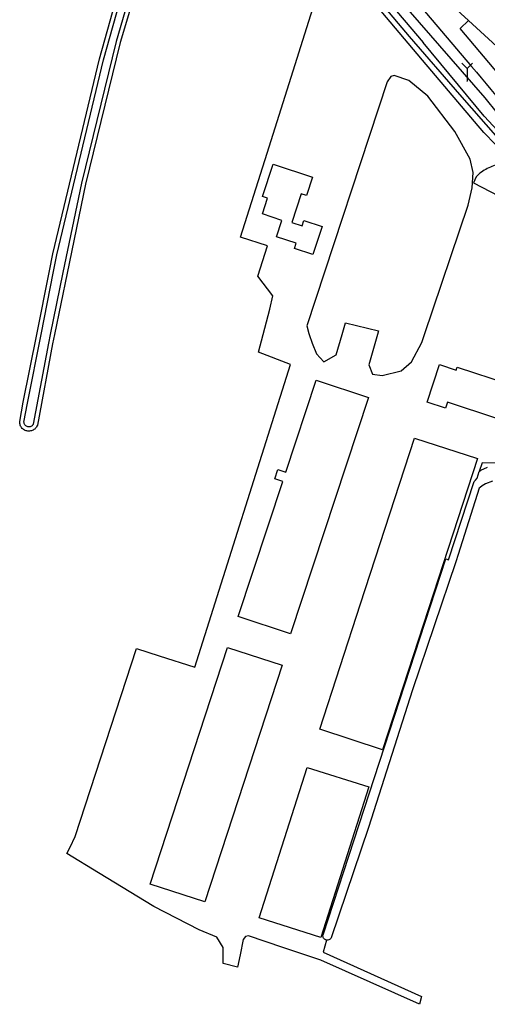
# Model space of a CAD drawing. Header units: metres. Extents: x 121613 to 124518, y 449573 to 453879.
# Tile 18 of 71: x 123467 to 123577, y 450842 to 451074. Entities that reach past the tile are written whole.
import ezdxf

# ---------------------------------------------------------------- set-up
doc = ezdxf.new("R2010")
doc.units = ezdxf.units.M
doc.header["$LTSCALE"] = 4
doc.layers.get('0').update_dxf_attribs({"linetype": 'CONTINUOUS'})
for name, color, linetype in [('G_BTD', 3, 'CONTINUOUS'), ('G_OTD', 32, 'CONTINUOUS'), ('G_OWG', 6, 'CONTINUOUS'), ('G_OWT', 6, 'CONTINUOUS'), ('G_WGD', 7, 'CONTINUOUS'), ('G_WTD', 5, 'CONTINUOUS')]:
    doc.layers.add(name, color=color, linetype=linetype)
doc.layers.add('PBRD', color=7, linetype='CONTINUOUS', true_color=0xbd2877)
doc.layers.add('PPAL', color=7, linetype='CONTINUOUS', true_color=0xbd2877)

# ---------------------------------------------------------------- blocks, each defined once
blk = doc.blocks.new('verkeersbord-pl')
at = {"linetype": 'Continuous'}
blk.add_circle((0, 0), 0.03, dxfattribs=at)
blk = doc.blocks.new('wegwijzer')
at = {"color": 0}
for q in [(-0.424, 1.424), (0.424, 1.424), (0, 0)]:
    blk.add_line((0, 1), q, dxfattribs=at)

msp = doc.modelspace()

# ---------------------------------------------------------------- linework, layer by layer
at = {"layer": 'G_BTD', "linetype": 'Continuous', "transparency": 33554687}
for points in [[(123575.286, 450967.712), (123575.708, 450968.003), (123577.277, 450968.709)], [(123578.4, 450965.474), (123576.759, 450964.791), (123576.011, 450964.354), (123575.481, 450963.965), (123575.285, 450963.764), (123570.35, 450948.21), (123569.757, 450946.447), (123559.62, 450916.33), (123549.21, 450883.84), (123540.44, 450857.89), (123540.34, 450857.74), (123540.21, 450857.59), (123540.05, 450857.47), (123539.87, 450857.39), (123539.68, 450857.34), (123539.48, 450857.33), (123539.354, 450857.338)]]:
    msp.add_lwpolyline(points, dxfattribs=at)
at = {"layer": 'G_OTD', "linetype": 'Continuous', "transparency": 33554687}
for points in [[(123539.354, 450857.338), (123538.597, 450854.522), (123561.748, 450844.071), (123561.219, 450842.219), (123538.049, 450852.612), (123529.072, 450855.58), (123521.002, 450858.358), (123520.262, 450858.162), (123519.764, 450857.466), (123519.012, 450853.856), (123518.414, 450850.986), (123515.058, 450851.851), (123515.044, 450855.601), (123513.52, 450858.06), (123509.395, 450859.759), (123498.714, 450865.228), (123485.67, 450873.208), (123478.271, 450877.735), (123479.026, 450879.258), (123480.244, 450881.748), (123494.615, 450926.025), (123500, 450924.295), (123508.393, 450921.599), (123530.898, 450992.9), (123523.326, 450995.844), (123524.451, 451000), (123526.06, 451005.94), (123526.691, 451009.095), (123523.17, 451013.751), (123525.447, 451020.899), (123519.113, 451022.917), (123525.429, 451042.747), (123540.386, 451090.335)], [(123554.472, 451060.74), (123553.599, 451059.517), (123534.736, 451002.057), (123535.173, 451000.223), (123535.25, 451000), (123535.959, 450997.953), (123537.007, 450995.42), (123538.753, 450993.586), (123541.635, 450995.246), (123543.017, 451000), (123543.818, 451002.756), (123551.62, 451000.853), (123551.374, 451000), (123549.32, 450992.888), (123550.163, 450990.651), (123552.43, 450990.328), (123556.964, 450991.461), (123559.393, 450993.566), (123561.821, 450998.1), (123562.457, 451000), (123572.671, 451030.486), (123573.642, 451034.534), (123573.858, 451038.123), (123573.157, 451041.335), (123569.594, 451047.812), (123563.205, 451056.112), (123558.751, 451059.867), (123555.258, 451061.002), (123554.472, 451060.74)], [(123531.829, 451020.236), (123532.241, 451021.5), (123527.561, 451023.037), (123528.845, 451026.882), (123524.269, 451028.41), (123525.498, 451032.1), (123524.261, 451032.512), (123526.808, 451040.157), (123536.083, 451037.09), (123534.638, 451032.725), (123533.399, 451033.134), (123531.168, 451026.368), (123533.625, 451025.561), (123534.049, 451026.849), (123538.311, 451025.435), (123536.105, 451018.808), (123531.829, 451020.236)], [(123569.837, 450991.626), (123570.072, 450992.336), (123582.125, 450988.369), (123579.435, 450980.201), (123567.799, 450984.033), (123567.33, 450982.607), (123563.01, 450984.029), (123565.933, 450992.911), (123569.837, 450991.626)], [(123518.587, 450933.561), (123529.083, 450965.377), (123527.185, 450966.004), (123527.902, 450968.179), (123529.8, 450967.554), (123536.961, 450989.253), (123549.268, 450985.192), (123530.895, 450929.5), (123518.587, 450933.561)], [(123574.89, 450970.804), (123562.18, 450931.739), (123552.561, 450902.175), (123537.755, 450906.993), (123547.375, 450936.557), (123560.067, 450975.563), (123574.89, 450970.804)], [(123587.612, 450970.994), (123583.776, 450969.671), (123575.971, 450969.803), (123575.286, 450967.712)], [(123539.354, 450857.338), (123539.33, 450857.34), (123539.19, 450857.39), (123539.01, 450857.47), (123538.85, 450857.59), (123538.74, 450857.7), (123538.66, 450857.82), (123538.59, 450857.95), (123538.55, 450858.1), (123538.52, 450858.29), (123538.52, 450858.44), (123538.55, 450858.59), (123547.02, 450884.56), (123562.55, 450932.21), (123567.422, 450947.137), (123568.063, 450946.947), (123574.13, 450965.39), (123574.387, 450965.701), (123574.82, 450966.162), (123575.286, 450967.712)], [(123497.871, 450870.537), (123516.045, 450926.295), (123528.887, 450922.109), (123510.713, 450866.351), (123497.871, 450870.537)], [(123549.303, 450893.41), (123537.997, 450857.971), (123523.532, 450862.586), (123534.838, 450898.026), (123549.303, 450893.41)]]:
    msp.add_lwpolyline(points, dxfattribs=at)
at = {"layer": 'G_OWG', "linetype": 'Continuous', "transparency": 33554687}
msp.add_lwpolyline([(123568.831, 451097.795, -0.014919), (123594.056, 451071.398)], format="xyb", dxfattribs=at)
at = {"layer": 'G_OWT', "linetype": 'Continuous', "transparency": 33554687}
for points in [[(123511.497, 451132.369), (123512.608, 451132.424), (123513.92, 451131.321), (123520.984, 451122.155), (123526.668, 451114.325), (123544.633, 451092.642), (123553.171, 451082.784), (123576.633, 451055.739), (123582.385, 451048.506)], [(123497.32, 451090.53), (123490.83, 451068.79), (123482.64, 451035.39), (123478.314, 451014.431), (123475.336, 451000), (123474.88, 450997.79), (123471.33, 450978.65), (123471.21, 450978.38), (123471.1, 450978.2), (123470.98, 450978.03), (123470.83, 450977.87), (123470.68, 450977.72), (123470.5, 450977.59), (123470.32, 450977.48), (123470.13, 450977.39), (123469.92, 450977.32), (123469.71, 450977.27), (123469.5, 450977.24), (123469.29, 450977.23), (123469.07, 450977.24), (123468.86, 450977.28), (123468.65, 450977.33), (123468.45, 450977.41), (123468.26, 450977.5), (123468.08, 450977.61), (123467.91, 450977.75), (123467.75, 450977.89), (123467.61, 450978.06), (123467.49, 450978.23), (123467.38, 450978.42), (123467.3, 450978.62), (123467.23, 450978.82), (123467.19, 450979.03), (123467.16, 450979.24), (123467.16, 450979.51), (123468, 450984.05), (123471.166, 451000), (123474.143, 451014.997), (123474.94, 451019.01), (123485.92, 451064.97), (123492.73, 451089.32)], [(123579.103, 451044.785), (123576.346, 451047.597), (123561.953, 451064.608), (123540.386, 451090.335)]]:
    msp.add_lwpolyline(points, dxfattribs=at)
at = {"layer": 'G_WGD', "linetype": 'Continuous', "transparency": 33554687}
for points in [[(123572.747, 451073.951), (123570.981, 451075.575), (123554.123, 451092.787), (123551.353, 451095.697)], [(123554.661, 451085.428), (123562.904, 451075.63), (123573.479, 451063.115)], [(123570.799, 451072.113), (123572.747, 451073.951)], [(123584.12, 451063.487), (123572.747, 451073.951)], [(123613.064, 451012.706), (123608.603, 451021.088), (123605.859, 451025.5), (123602.175, 451031.262), (123597.77, 451037.952), (123588.337, 451050.88), (123580.911, 451060.093), (123570.799, 451072.113)], [(123581.329, 451040.28), (123581.072, 451040.259), (123580.666, 451040.212), (123580.262, 451040.15), (123579.86, 451040.072), (123579.462, 451039.978), (123579.069, 451039.869), (123578.679, 451039.744), (123578.295, 451039.604), (123577.917, 451039.449), (123577.545, 451039.28), (123577.179, 451039.096), (123576.822, 451038.898), (123576.472, 451038.686), (123576.131, 451038.461), (123575.799, 451038.222), (123575.477, 451037.971), (123575.164, 451037.707), (123574.863, 451037.432), (123574.572, 451037.144), (123573.945, 451035.702), (123579.805, 451032.661)]]:
    msp.add_lwpolyline(points, dxfattribs=at)
msp.add_lwpolyline([(123573.479, 451063.115, -0.0233468), (123591.015, 451040.856)], format="xyb", dxfattribs=at)
at = {"layer": 'G_WTD', "linetype": 'Continuous', "transparency": 33554687}
for points in [[(123580.613, 451046.957), (123580.425, 451046.811), (123580.414, 451046.803), (123579.725, 451046.268), (123570.7, 451056.495), (123558.912, 451070.185), (123540.445, 451092.1), (123527.607, 451108.173), (123518.445, 451120.031), (123512.64, 451127.762), (123510.459, 451130.878), (123510.578, 451131.1), (123510.897, 451131.415), (123511.426, 451131.565), (123511.942, 451131.605)], [(123511.942, 451131.605), (123513.453, 451129.238), (123523.165, 451115.725), (123532.648, 451103.605), (123562.127, 451068.747)], [(123486.89, 451064.72), (123493.69, 451089.04)], [(123494.07, 451083.62), (123489.87, 451069.05), (123481.67, 451035.61), (123477.325, 451014.565), (123474.317, 451000), (123473.9, 450997.98), (123470.36, 450978.91), (123470.29, 450978.77), (123470.2, 450978.65), (123470.06, 450978.51), (123469.94, 450978.41), (123469.81, 450978.34), (123469.62, 450978.27), (123469.42, 450978.24), (123469.22, 450978.23), (123469.07, 450978.25), (123468.93, 450978.3), (123468.74, 450978.38), (123468.58, 450978.49), (123468.43, 450978.63), (123468.34, 450978.75), (123468.27, 450978.89), (123468.21, 450979.02), (123468.18, 450979.17), (123468.16, 450979.37), (123468.98, 450983.86), (123472.181, 451000), (123475.129, 451014.863), (123475.91, 451018.8), (123486.89, 451064.72)], [(123580.613, 451046.957), (123576.437, 451051.409), (123562.127, 451068.747)]]:
    msp.add_lwpolyline(points, dxfattribs=at)

# ---------------------------------------------------------------- block references
at = {"layer": 'PBRD', "transparency": 33554687, "xscale": 3, "yscale": 3, "zscale": 3}
msp.add_blockref('wegwijzer', (123572.443, 451059.676), dxfattribs=at)
at = {"layer": 'PPAL', "transparency": 33554687}
msp.add_blockref('verkeersbord-pl', (123572.443, 451059.676), dxfattribs=at)

doc.saveas('drawing.dxf')
